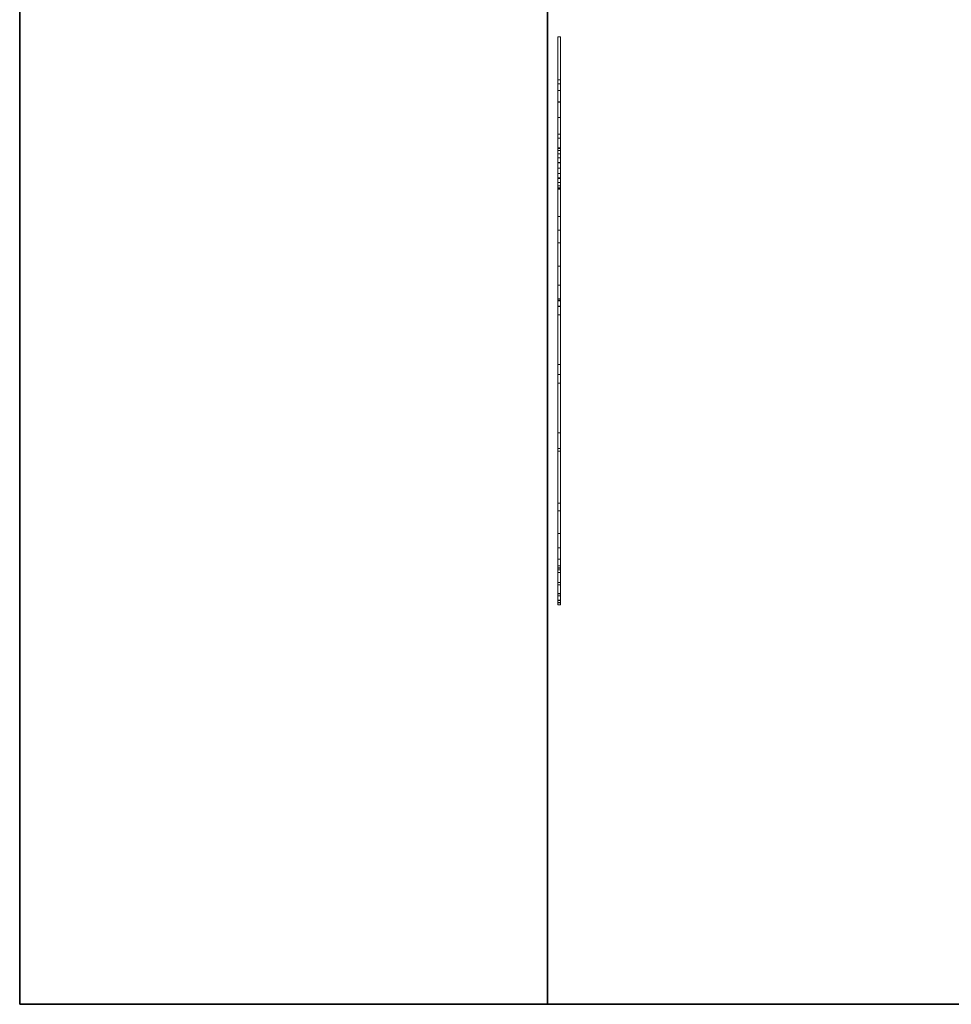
# Model space of a CAD drawing. Header units: millimetres. Extents: x -9005 to -7251, y 748 to 3051.
# Tile 1 of 256: x -9005 to -8650, y 748 to 1123. Entities that reach past the tile are written whole.
import ezdxf

# ---------------------------------------------------------------- set-up
doc = ezdxf.new("R2010")
doc.units = ezdxf.units.MM
for name, color, linetype, lineweight in [('A-FLOR', 192, 'Continuous', 25), ('A-GENM', 13, 'Continuous', 18), ('A-WALL', 113, 'Continuous', 25), ('M-EQPM', 50, 'Continuous', 18)]:
    doc.layers.add(name, color=color, linetype=linetype, lineweight=lineweight)

# ---------------------------------------------------------------- blocks, each defined once
blk = doc.blocks.new('Logo_Geometry_SD_3Dx10- - Mur_horizontal-1137753-3D GeniaSet R32 cas 1_00')
at = {"layer": 'M-EQPM'}
mesh = blk.add_polyface(dxfattribs=at)
corners = [(0, 1, 99.66), (58.5, 1, 57.16), (65.5, 1, 64.16), (14.06, 1, 101.53), (8.54, 1, 105.91), (4.32, 1, 111.55), (1.68, 1, 118.08), (0.79, 1, 125.07), (1.73, 1, 132.06), (4.22, 1, 141.38), (84.44, 1, 83.1), (91.5, 1, 90.16), (27.21, 1, 136.87), (21.68, 1, 141.25), (17.46, 1, 146.89), (14.82, 1, 153.42), (13.94, 1, 160.41), (14.87, 1, 167.4), (17.37, 1, 176.72), (110.44, 1, 109.1), (116.02, 1, 114.68), (113.59, 1, 124.8), (113.77, 1, 135.21), (116.53, 1, 145.24), (121.72, 1, 154.27), (128.99, 1, 161.71), (137.89, 1, 167.11), (147.86, 1, 170.11), (158.26, 1, 170.54), (168.43, 1, 168.35), (177.74, 1, 163.69), (185.6, 1, 156.86), (191.49, 1, 148.28), (216.27, 1, 143.47), (195.85, 1, 125.07), (199.95, 1, 102.48), (198.43, 1, 79.58), (191.36, 1, 57.74), (179.17, 1, 38.28), (162.6, 1, 22.39), (142.66, 1, 11.02), (115.7, 1, 2.79), (87.65, 1, 0), (59.59, 1, 2.77), (35.82, 1, 6.16), (12.37, 1, 11.38), (38.75, 1, 37.75), (13.3, 1, 56.24), (7.66, 1, 62.9), (3.46, 1, 70.55), (0.87, 1, 78.89), (0, 1, 87.58), (158.46, 1, 141.75), (158.72, 1, 139.73), (159.5, 1, 137.85), (160.74, 1, 136.23), (162.36, 1, 134.99), (164.24, 1, 134.21), (166.26, 1, 133.95), (168.28, 1, 134.21), (170.16, 1, 134.99), (171.77, 1, 136.23), (173.01, 1, 137.85), (173.79, 1, 139.73), (174.06, 1, 141.75), (173.79, 1, 143.77), (173.01, 1, 145.65), (171.77, 1, 147.26), (170.16, 1, 148.5), (168.28, 1, 149.28), (166.26, 1, 149.55), (164.24, 1, 149.28), (162.36, 1, 148.5), (160.74, 1, 147.26), (159.5, 1, 145.65), (158.72, 1, 143.77)]
mesh.append_faces([[corners[k] for k in face] for face in [(17, 14, 15, 16)]], dxfattribs={"vtx0": -1})
mesh.append_faces([[corners[k] for k in face] for face in [(47, 1, 46), (57, 20, 56), (20, 37, 19), (65, 32, 64), (63, 34, 62), (72, 28, 71)]], dxfattribs={"vtx0": -1, "vtx1": -1})
mesh.append_faces([[corners[k] for k in face] for face in [(39, 11, 19)]], dxfattribs={"vtx0": -1, "vtx1": -1, "vtx2": -1})
mesh.append_faces([[corners[k] for k in face] for face in [(2, 10, 41, 42)]], dxfattribs={"vtx0": -1, "vtx1": -1, "vtx3": -1})
mesh.append_faces([[corners[k] for k in face] for face in [(1, 49, 50), (10, 2, 3, 9), (11, 39, 40, 10), (19, 11, 12, 18), (20, 55, 56), (34, 60, 61), (25, 75, 52, 24), (26, 74, 75, 25), (20, 54, 55), (27, 73, 74, 26), (73, 27, 28, 72), (34, 61, 62), (29, 70, 71, 28), (31, 66, 67, 30), (30, 68, 69), (30, 67, 68)]], dxfattribs={"vtx0": -1, "vtx2": -1})
mesh.append_faces([[corners[k] for k in face] for face in [(1, 47, 48, 49), (8, 4, 5, 6), (54, 20, 21, 22)]], dxfattribs={"vtx0": -1, "vtx3": -1})
mesh.append_faces([[corners[k] for k in face] for face in [(7, 8, 6)]], dxfattribs={"vtx1": -1})
mesh.append_faces([[corners[k] for k in face] for face in [(40, 41, 10), (38, 39, 19, 37), (57, 58, 36), (13, 14, 17), (63, 64, 32)]], dxfattribs={"vtx1": -1, "vtx2": -1})
mesh.append_faces([[corners[k] for k in face] for face in [(43, 44, 46, 1), (36, 37, 20, 57)]], dxfattribs={"vtx1": -1, "vtx2": -1, "vtx3": -1})
mesh.append_faces([[corners[k] for k in face] for face in [(42, 43, 1, 2), (3, 4, 8, 9), (35, 36, 58, 59), (34, 35, 59, 60), (12, 13, 17, 18), (22, 23, 53, 54), (52, 53, 23, 24), (65, 66, 31, 32), (69, 70, 29, 30)]], dxfattribs={"vtx1": -1, "vtx3": -1})
mesh.append_faces([[corners[k] for k in face] for face in [(44, 45, 46), (51, 0, 1, 50)]], dxfattribs={"vtx2": -1})
mesh.append_faces([[corners[k] for k in face] for face in [(32, 33, 34, 63)]], dxfattribs={"vtx2": -1, "vtx3": -1})
mesh = blk.add_polyface(dxfattribs=at)
corners = [(0, 0, 87.58), (0, 0, 99.66), (0, 1, 99.66), (0, 1, 87.58)]
mesh.append_faces([[corners[k] for k in face] for face in [(3, 0, 1, 2)]])
mesh = blk.add_polyface(dxfattribs=at)
corners = [(13.3, 0, 56.24), (7.66, 0, 62.9), (3.46, 0, 70.55), (0.87, 0, 78.89), (0, 0, 87.58), (0, 1, 87.58), (0.87, 1, 78.89), (3.46, 1, 70.55), (7.66, 1, 62.9), (13.3, 1, 56.24)]
mesh.append_faces([[corners[k] for k in face] for face in [(5, 6, 3, 4), (0, 1, 8, 9)]], dxfattribs={"vtx1": -1})
mesh.append_faces([[corners[k] for k in face] for face in [(2, 3, 6, 7), (7, 8, 1, 2)]], dxfattribs={"vtx1": -1, "vtx3": -1})
mesh = blk.add_polyface(dxfattribs=at)
corners = [(0, 0, 99.66), (58.5, 0, 57.16), (58.5, 1, 57.16), (0, 1, 99.66)]
mesh.append_faces([[corners[k] for k in face] for face in [(3, 0, 1, 2)]])
mesh = blk.add_polyface(dxfattribs=at)
corners = [(14.06, 0, 101.53), (8.54, 0, 105.91), (4.32, 0, 111.55), (1.68, 0, 118.08), (0.79, 0, 125.07), (1.73, 0, 132.06), (1.73, 1, 132.06), (0.79, 1, 125.07), (1.68, 1, 118.08), (4.32, 1, 111.55), (8.54, 1, 105.91), (14.06, 1, 101.53)]
mesh.append_faces([[corners[k] for k in face] for face in [(6, 7, 4, 5)]], dxfattribs={"vtx1": -1})
mesh.append_faces([[corners[k] for k in face] for face in [(7, 8, 3, 4), (2, 3, 8, 9), (9, 10, 1, 2)]], dxfattribs={"vtx1": -1, "vtx3": -1})
mesh.append_faces([[corners[k] for k in face] for face in [(10, 11, 0, 1)]], dxfattribs={"vtx3": -1})
mesh = blk.add_polyface(dxfattribs=at)
corners = [(1.73, 0, 132.06), (4.22, 0, 141.38), (4.22, 1, 141.38), (1.73, 1, 132.06)]
mesh.append_faces([[corners[k] for k in face] for face in [(0, 1, 2, 3)]])
mesh = blk.add_polyface(dxfattribs=at)
corners = [(4.22, 0, 141.38), (84.44, 0, 83.1), (84.44, 1, 83.1), (4.22, 1, 141.38)]
mesh.append_faces([[corners[k] for k in face] for face in [(0, 1, 2, 3)]])
mesh = blk.add_polyface(dxfattribs=at)
corners = [(12.37, 0, 11.38), (38.75, 0, 37.75), (38.75, 1, 37.75), (12.37, 1, 11.38)]
mesh.append_faces([[corners[k] for k in face] for face in [(0, 1, 2, 3)]])
mesh = blk.add_polyface(dxfattribs=at)
corners = [(59.59, 0, 2.77), (35.82, 0, 6.16), (12.37, 0, 11.38), (12.37, 1, 11.38), (35.82, 1, 6.16), (59.59, 1, 2.77)]
mesh.append_faces([[corners[k] for k in face] for face in [(5, 0, 1, 4)]], dxfattribs={"vtx2": -1})
mesh.append_faces([[corners[k] for k in face] for face in [(1, 2, 3, 4)]], dxfattribs={"vtx3": -1})
mesh = blk.add_polyface(dxfattribs=at)
corners = [(38.75, 0, 37.75), (13.3, 0, 56.24), (13.3, 1, 56.24), (38.75, 1, 37.75)]
mesh.append_faces([[corners[k] for k in face] for face in [(0, 1, 2, 3)]])
mesh = blk.add_polyface(dxfattribs=at)
corners = [(27.21, 0, 136.87), (21.68, 0, 141.25), (17.46, 0, 146.89), (14.82, 0, 153.42), (13.94, 0, 160.41), (14.87, 0, 167.4), (14.87, 1, 167.4), (13.94, 1, 160.41), (14.82, 1, 153.42), (17.46, 1, 146.89), (21.68, 1, 141.25), (27.21, 1, 136.87)]
mesh.append_faces([[corners[k] for k in face] for face in [(6, 7, 4, 5)]], dxfattribs={"vtx1": -1})
mesh.append_faces([[corners[k] for k in face] for face in [(7, 8, 3, 4), (2, 3, 8, 9), (9, 10, 1, 2)]], dxfattribs={"vtx1": -1, "vtx3": -1})
mesh.append_faces([[corners[k] for k in face] for face in [(10, 11, 0, 1)]], dxfattribs={"vtx3": -1})
mesh = blk.add_polyface(dxfattribs=at)
corners = [(65.5, 0, 64.16), (14.06, 0, 101.53), (14.06, 1, 101.53), (65.5, 1, 64.16)]
mesh.append_faces([[corners[k] for k in face] for face in [(0, 1, 2, 3)]])
mesh = blk.add_polyface(dxfattribs=at)
corners = [(14.87, 0, 167.4), (17.37, 0, 176.72), (17.37, 1, 176.72), (14.87, 1, 167.4)]
mesh.append_faces([[corners[k] for k in face] for face in [(0, 1, 2, 3)]])
mesh = blk.add_polyface(dxfattribs=at)
corners = [(17.37, 0, 176.72), (110.44, 0, 109.1), (110.44, 1, 109.1), (17.37, 1, 176.72)]
mesh.append_faces([[corners[k] for k in face] for face in [(3, 0, 1, 2)]])
mesh = blk.add_polyface(dxfattribs=at)
corners = [(91.5, 0, 90.16), (27.21, 0, 136.87), (27.21, 1, 136.87), (91.5, 1, 90.16)]
mesh.append_faces([[corners[k] for k in face] for face in [(0, 1, 2, 3)]])
mesh = blk.add_polyface(dxfattribs=at)
corners = [(58.5, 0, 57.16), (65.5, 0, 64.16), (65.5, 1, 64.16), (58.5, 1, 57.16)]
mesh.append_faces([[corners[k] for k in face] for face in [(0, 1, 2, 3)]])
mesh = blk.add_polyface(dxfattribs=at)
corners = [(142.66, 0, 11.02), (115.7, 0, 2.79), (87.65, 0, 0), (59.59, 0, 2.77), (59.59, 1, 2.77), (87.65, 1, 0), (115.7, 1, 2.79), (142.66, 1, 11.02)]
mesh.append_faces([[corners[k] for k in face] for face in [(4, 5, 2, 3)]], dxfattribs={"vtx1": -1})
mesh.append_faces([[corners[k] for k in face] for face in [(1, 2, 5, 6)]], dxfattribs={"vtx1": -1, "vtx3": -1})
mesh.append_faces([[corners[k] for k in face] for face in [(6, 7, 0, 1)]], dxfattribs={"vtx3": -1})
mesh = blk.add_polyface(dxfattribs=at)
corners = [(84.44, 0, 83.1), (91.5, 0, 90.16), (91.5, 1, 90.16), (84.44, 1, 83.1)]
mesh.append_faces([[corners[k] for k in face] for face in [(3, 0, 1, 2)]])
mesh = blk.add_polyface(dxfattribs=at)
corners = [(110.44, 0, 109.1), (116.02, 0, 114.68), (116.02, 1, 114.68), (110.44, 1, 109.1)]
mesh.append_faces([[corners[k] for k in face] for face in [(0, 1, 2, 3)]])
mesh = blk.add_polyface(dxfattribs=at)
corners = [(116.02, 0, 114.68), (113.59, 0, 124.8), (113.77, 0, 135.21), (116.53, 0, 145.24), (121.72, 0, 154.27), (128.99, 0, 161.71), (137.89, 0, 167.11), (147.86, 0, 170.11), (158.26, 0, 170.54), (168.43, 0, 168.35), (177.74, 0, 163.69), (185.6, 0, 156.86), (191.49, 0, 148.28), (191.49, 1, 148.28), (185.6, 1, 156.86), (177.74, 1, 163.69), (168.43, 1, 168.35), (158.26, 1, 170.54), (147.86, 1, 170.11), (137.89, 1, 167.11), (128.99, 1, 161.71), (121.72, 1, 154.27), (116.53, 1, 145.24), (113.77, 1, 135.21), (113.59, 1, 124.8), (116.02, 1, 114.68)]
mesh.append_faces([[corners[k] for k in face] for face in [(13, 14, 11, 12), (0, 1, 24, 25)]], dxfattribs={"vtx1": -1})
mesh.append_faces([[corners[k] for k in face] for face in [(14, 15, 10, 11), (16, 17, 8, 9), (15, 16, 9, 10), (17, 18, 7, 8), (6, 7, 18, 19), (19, 20, 5, 6), (20, 21, 4, 5), (22, 23, 2, 3), (21, 22, 3, 4), (23, 24, 1, 2)]], dxfattribs={"vtx1": -1, "vtx3": -1})
mesh = blk.add_polyface(dxfattribs=at)
corners = [(195.85, 0, 125.07), (199.95, 0, 102.48), (198.43, 0, 79.58), (191.36, 0, 57.74), (179.17, 0, 38.28), (162.6, 0, 22.39), (142.66, 0, 11.02), (142.66, 1, 11.02), (162.6, 1, 22.39), (179.17, 1, 38.28), (191.36, 1, 57.74), (198.43, 1, 79.58), (199.95, 1, 102.48), (195.85, 1, 125.07)]
mesh.append_faces([[corners[k] for k in face] for face in [(7, 8, 5, 6), (0, 1, 12, 13)]], dxfattribs={"vtx1": -1})
mesh.append_faces([[corners[k] for k in face] for face in [(8, 9, 4, 5), (3, 4, 9, 10), (10, 11, 2, 3), (11, 12, 1, 2)]], dxfattribs={"vtx1": -1, "vtx3": -1})
mesh = blk.add_polyface(dxfattribs=at)
corners = [(174.06, 0, 141.75), (173.79, 0, 143.77), (173.01, 0, 145.65), (171.77, 0, 147.26), (170.16, 0, 148.5), (168.28, 0, 149.28), (166.26, 0, 149.55), (164.24, 0, 149.28), (162.36, 0, 148.5), (160.74, 0, 147.26), (159.5, 0, 145.65), (158.72, 0, 143.77), (158.46, 0, 141.75), (158.46, 1, 141.75), (158.72, 1, 143.77), (159.5, 1, 145.65), (160.74, 1, 147.26), (162.36, 1, 148.5), (164.24, 1, 149.28), (166.26, 1, 149.55), (168.28, 1, 149.28), (170.16, 1, 148.5), (171.77, 1, 147.26), (173.01, 1, 145.65), (173.79, 1, 143.77), (174.06, 1, 141.75)]
mesh.append_faces([[corners[k] for k in face] for face in [(0, 1, 24, 25)]], dxfattribs={"vtx1": -1})
mesh.append_faces([[corners[k] for k in face] for face in [(10, 11, 14, 15), (8, 9, 16, 17), (9, 10, 15, 16), (7, 8, 17, 18), (18, 19, 6, 7), (4, 5, 20, 21), (3, 4, 21, 22), (1, 2, 23, 24), (2, 3, 22, 23), (19, 20, 5, 6)]], dxfattribs={"vtx1": -1, "vtx3": -1})
mesh.append_faces([[corners[k] for k in face] for face in [(11, 12, 13, 14)]], dxfattribs={"vtx3": -1})
mesh = blk.add_polyface(dxfattribs=at)
corners = [(158.46, 0, 141.75), (158.72, 0, 139.73), (159.5, 0, 137.85), (160.74, 0, 136.23), (162.36, 0, 134.99), (164.24, 0, 134.21), (166.26, 0, 133.95), (168.28, 0, 134.21), (170.16, 0, 134.99), (171.77, 0, 136.23), (173.01, 0, 137.85), (173.79, 0, 139.73), (174.06, 0, 141.75), (174.06, 1, 141.75), (173.79, 1, 139.73), (173.01, 1, 137.85), (171.77, 1, 136.23), (170.16, 1, 134.99), (168.28, 1, 134.21), (166.26, 1, 133.95), (164.24, 1, 134.21), (162.36, 1, 134.99), (160.74, 1, 136.23), (159.5, 1, 137.85), (158.72, 1, 139.73), (158.46, 1, 141.75)]
mesh.append_faces([[corners[k] for k in face] for face in [(0, 1, 24, 25)]], dxfattribs={"vtx1": -1})
mesh.append_faces([[corners[k] for k in face] for face in [(10, 11, 14, 15), (8, 9, 16, 17), (9, 10, 15, 16), (7, 8, 17, 18), (18, 19, 6, 7), (4, 5, 20, 21), (3, 4, 21, 22), (1, 2, 23, 24), (2, 3, 22, 23), (19, 20, 5, 6)]], dxfattribs={"vtx1": -1, "vtx3": -1})
mesh.append_faces([[corners[k] for k in face] for face in [(11, 12, 13, 14)]], dxfattribs={"vtx3": -1})
mesh = blk.add_polyface(dxfattribs=at)
corners = [(191.49, 0, 148.28), (216.27, 0, 143.47), (216.27, 1, 143.47), (191.49, 1, 148.28)]
mesh.append_faces([[corners[k] for k in face] for face in [(0, 1, 2, 3)]])
mesh = blk.add_polyface(dxfattribs=at)
corners = [(216.27, 0, 143.47), (195.85, 0, 125.07), (195.85, 1, 125.07), (216.27, 1, 143.47)]
mesh.append_faces([[corners[k] for k in face] for face in [(0, 1, 2, 3)]])
mesh = blk.add_polyface(dxfattribs=at)
corners = [(0, 0, 99.66), (0, 0, 87.58), (0.87, 0, 78.89), (3.46, 0, 70.55), (7.66, 0, 62.9), (13.3, 0, 56.24), (38.75, 0, 37.75), (12.37, 0, 11.38), (35.82, 0, 6.16), (59.59, 0, 2.77), (87.65, 0, 0), (115.7, 0, 2.79), (142.66, 0, 11.02), (162.6, 0, 22.39), (179.17, 0, 38.28), (191.36, 0, 57.74), (198.43, 0, 79.58), (199.95, 0, 102.48), (195.85, 0, 125.07), (216.27, 0, 143.47), (191.49, 0, 148.28), (185.6, 0, 156.86), (177.74, 0, 163.69), (168.43, 0, 168.35), (158.26, 0, 170.54), (147.86, 0, 170.11), (137.89, 0, 167.11), (128.99, 0, 161.71), (121.72, 0, 154.27), (116.53, 0, 145.24), (113.77, 0, 135.21), (113.59, 0, 124.8), (116.02, 0, 114.68), (110.44, 0, 109.1), (17.37, 0, 176.72), (14.87, 0, 167.4), (13.94, 0, 160.41), (14.82, 0, 153.42), (17.46, 0, 146.89), (21.68, 0, 141.25), (27.21, 0, 136.87), (91.5, 0, 90.16), (84.44, 0, 83.1), (4.22, 0, 141.38), (1.73, 0, 132.06), (0.79, 0, 125.07), (1.68, 0, 118.08), (4.32, 0, 111.55), (8.54, 0, 105.91), (14.06, 0, 101.53), (65.5, 0, 64.16), (58.5, 0, 57.16), (158.46, 0, 141.75), (158.72, 0, 143.77), (159.5, 0, 145.65), (160.74, 0, 147.26), (162.36, 0, 148.5), (164.24, 0, 149.28), (166.26, 0, 149.55), (168.28, 0, 149.28), (170.16, 0, 148.5), (171.77, 0, 147.26), (173.01, 0, 145.65), (173.79, 0, 143.77), (174.06, 0, 141.75), (173.79, 0, 139.73), (173.01, 0, 137.85), (171.77, 0, 136.23), (170.16, 0, 134.99), (168.28, 0, 134.21), (166.26, 0, 133.95), (164.24, 0, 134.21), (162.36, 0, 134.99), (160.74, 0, 136.23), (159.5, 0, 137.85), (158.72, 0, 139.73)]
mesh.append_faces([[corners[k] for k in face] for face in [(62, 21, 61), (72, 32, 71), (68, 18, 67), (42, 12, 41)]], dxfattribs={"vtx0": -1, "vtx1": -1})
mesh.append_faces([[corners[k] for k in face] for face in [(13, 33, 41, 12)]], dxfattribs={"vtx0": -1, "vtx1": -1, "vtx2": -1})
mesh.append_faces([[corners[k] for k in face] for face in [(51, 6, 9, 10), (42, 50, 11, 12)]], dxfattribs={"vtx0": -1, "vtx1": -1, "vtx3": -1})
mesh.append_faces([[corners[k] for k in face] for face in [(55, 24, 25, 54), (53, 26, 27, 52), (54, 25, 26, 53), (49, 43, 44, 48), (32, 73, 74, 31), (23, 58, 59, 22), (61, 21, 22, 60), (24, 56, 57), (20, 64, 65), (18, 65, 66), (21, 62, 63), (18, 66, 67), (24, 55, 56), (32, 72, 73), (70, 16, 17), (33, 40, 41)]], dxfattribs={"vtx0": -1, "vtx2": -1})
mesh.append_faces([[corners[k] for k in face] for face in [(16, 70, 71, 32)]], dxfattribs={"vtx0": -1, "vtx2": -1, "vtx3": -1})
mesh.append_faces([[corners[k] for k in face] for face in [(52, 27, 28, 29), (44, 46, 47, 48), (51, 3, 4, 5)]], dxfattribs={"vtx0": -1, "vtx3": -1})
mesh.append_faces([[corners[k] for k in face] for face in [(8, 9, 6, 7), (45, 46, 44)]], dxfattribs={"vtx1": -1})
mesh.append_faces([[corners[k] for k in face] for face in [(34, 35, 40, 33), (39, 40, 35, 38), (59, 60, 22), (5, 6, 51), (2, 3, 51), (68, 69, 18), (14, 15, 33, 13)]], dxfattribs={"vtx1": -1, "vtx2": -1})
mesh.append_faces([[corners[k] for k in face] for face in [(75, 52, 29, 30), (74, 75, 30, 31), (23, 24, 57, 58), (20, 21, 63, 64), (49, 50, 42, 43), (50, 51, 10, 11), (69, 70, 17, 18), (15, 16, 32, 33)]], dxfattribs={"vtx1": -1, "vtx3": -1})
mesh.append_faces([[corners[k] for k in face] for face in [(18, 19, 20, 65)]], dxfattribs={"vtx2": -1, "vtx3": -1})
mesh.append_faces([[corners[k] for k in face] for face in [(35, 36, 37, 38), (51, 0, 1, 2)]], dxfattribs={"vtx3": -1})

msp = doc.modelspace()

# ---------------------------------------------------------------- block references
at = {"layer": 'A-GENM', "rotation": 89.9999999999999}
msp.add_blockref('Logo_Geometry_SD_3Dx10- - Mur_horizontal-1137753-3D GeniaSet R32 cas 1_00', (-8798.57, 900.03, 2200), dxfattribs=at)

# ---------------------------------------------------------------- meshes
at = {"layer": 'A-FLOR'}
mesh = msp.add_polyface(dxfattribs=at)
corners = [(-8803.57, 747.95, -250), (-8803.57, 2849.53, -250), (-7251.49, 2849.53, -250), (-7251.49, 747.95, -250)]
mesh.append_faces([[corners[k] for k in face] for face in [(2, 3, 0, 1)]])
mesh = msp.add_polyface(dxfattribs=at)
corners = [(-7251.49, 747.95), (-7251.49, 2849.53), (-8803.57, 2849.53), (-8803.57, 747.95)]
mesh.append_faces([[corners[k] for k in face] for face in [(1, 2, 3, 0)]])
mesh = msp.add_polyface(dxfattribs=at)
corners = [(-8803.57, 2849.53, -250), (-8803.57, 747.95, -250), (-8803.57, 747.95), (-8803.57, 2849.53)]
mesh.append_faces([[corners[k] for k in face] for face in [(3, 0, 1, 2)]])
mesh = msp.add_polyface(dxfattribs=at)
corners = [(-7251.49, 747.95, -250), (-7251.49, 747.95), (-8803.57, 747.95), (-8803.57, 747.95, -250)]
mesh.append_faces([[corners[k] for k in face] for face in [(3, 0, 1, 2)]])
at = {"layer": 'A-WALL'}
mesh = msp.add_polyface(dxfattribs=at)
corners = [(-9004.57, 2849.53, -600), (-9004.57, 747.95, -600), (-9004.57, 747.95, 2500), (-9004.57, 2849.53, 2500)]
mesh.append_faces([[corners[k] for k in face] for face in [(2, 3, 0, 1)]])
mesh = msp.add_polyface(dxfattribs=at)
corners = [(-9004.57, 747.95, -600), (-9004.57, 2849.53, -600), (-8803.57, 2849.53, -600), (-8803.57, 747.95, -600)]
mesh.append_faces([[corners[k] for k in face] for face in [(3, 0, 1, 2)]])
mesh = msp.add_polyface(dxfattribs=at)
corners = [(-9004.57, 2849.53, 2500), (-9004.57, 747.95, 2500), (-8803.57, 747.95, 2500), (-8803.57, 2178.78, 2500), (-8803.57, 2248.78, 2500), (-8803.57, 2849.53, 2500)]
mesh.append_faces([[corners[k] for k in face] for face in [(3, 0, 1, 2), (0, 3, 4, 5)]], dxfattribs={"vtx0": -1})
mesh = msp.add_polyface(dxfattribs=at)
corners = [(-8803.57, 747.95, -600), (-8803.57, 2849.53, -600), (-8803.57, 2849.53, -250), (-8803.57, 2849.53), (-8803.57, 2849.53, 2500), (-8803.57, 2248.78, 2500), (-8803.57, 2178.78, 2500), (-8803.57, 747.95, 2500), (-8803.57, 747.95), (-8803.57, 747.95, -250)]
mesh.append_faces([[corners[k] for k in face] for face in [(2, 0, 1)]], dxfattribs={"vtx0": -1})
mesh.append_faces([[corners[k] for k in face] for face in [(7, 8, 6)]], dxfattribs={"vtx1": -1})
mesh.append_faces([[corners[k] for k in face] for face in [(8, 9, 3, 6)]], dxfattribs={"vtx1": -1, "vtx2": -1, "vtx3": -1})
mesh.append_faces([[corners[k] for k in face] for face in [(9, 0, 2, 3)]], dxfattribs={"vtx1": -1, "vtx3": -1})
mesh.append_faces([[corners[k] for k in face] for face in [(3, 4, 5, 6)]], dxfattribs={"vtx3": -1})
mesh = msp.add_polyface(dxfattribs=at)
corners = [(-9004.57, 747.95, 2500), (-9004.57, 747.95, -600), (-8804.57, 747.95, -600), (-8804.57, 747.95, 2500)]
mesh.append_faces([[corners[k] for k in face] for face in [(1, 2, 3, 0)]])
mesh = msp.add_polyface(dxfattribs=at)
corners = [(-8804.57, 747.95, -600), (-8803.57, 747.95, -600), (-8803.57, 747.95, -250), (-8803.57, 747.95), (-8803.57, 747.95, 2500), (-8804.57, 747.95, 2500)]
mesh.append_faces([[corners[k] for k in face] for face in [(0, 2, 3), (3, 5, 0)]], dxfattribs={"vtx0": -1, "vtx2": -1})
mesh.append_faces([[corners[k] for k in face] for face in [(1, 2, 0)]], dxfattribs={"vtx1": -1})
mesh.append_faces([[corners[k] for k in face] for face in [(3, 4, 5)]], dxfattribs={"vtx2": -1})

doc.saveas('drawing.dxf')
